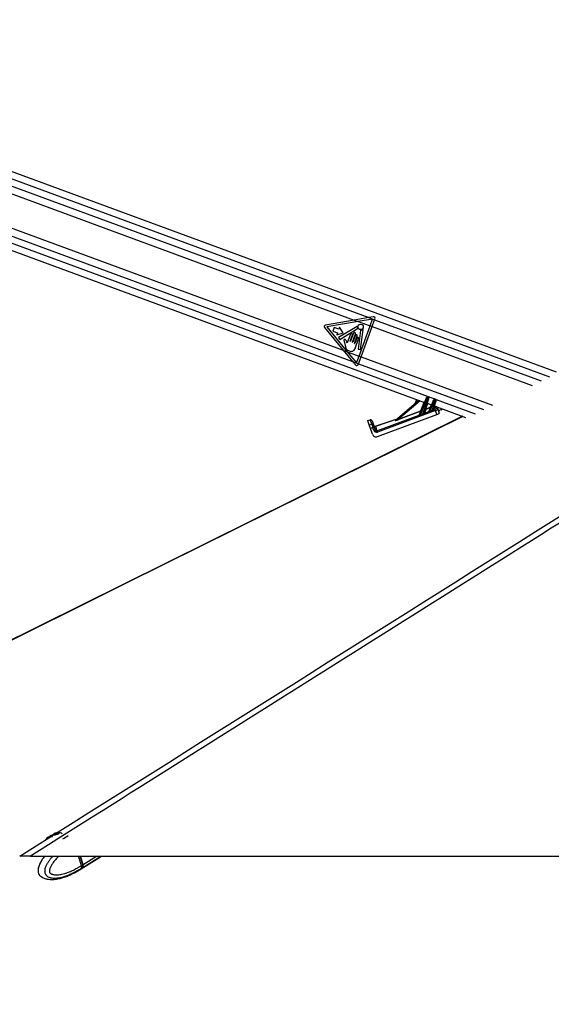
# Paper-space layout 'Surface Plate' of a CAD drawing. Header units: millimetres. Extents: x 2386 to 18395, y 1192 to 15955.
# Tile 14 of 48: x 4084 to 4892, y 5745 to 7240. Entities that reach past the tile are written whole.
import ezdxf

# ---------------------------------------------------------------- set-up
doc = ezdxf.new("R2010")
doc.units = ezdxf.units.MM
doc.layers.add('COMPONENT_GEOMETRY', color=7, linetype='Continuous')
doc.styles.add('SLDTEXTSTYLE1', font='TXT', dxfattribs={"width": 0.75})
doc.dimstyles.new('SLDDIMSTYLE0', dxfattribs={"dimtxt": 100, "dimasz": 6.604, "dimexe": 0, "dimexo": 0.0625, "dimgap": 25, "dimtad": 0, "dimtih": 1, "dimtoh": 1, "dimdec": 0, "dimlfac": 0.5, "dimrnd": 1e-09, "dimzin": 12, "dimdsep": 46, "dimtxsty": 'SLDTEXTSTYLE1', "dimsah": 1, "dimcen": 0.09, "dimadec": 0, "dimazin": 3, "dimtfac": 1, "dimtdec": 0, "dimtofl": 0, "dimtmove": 0, "dimatfit": 3, "dimfxl": 1, "dimfrac": 2, "dimtolj": 1, "dimtzin": 12, "dimarcsym": 0})

# ---------------------------------------------------------------- blocks, each defined once
blk = doc.blocks.new('_D_5')
at = {"layer": 'COMPONENT_GEOMETRY', "color": 7, "ltscale": 2}
for p, q in [((10064.6, 5970.3), (10176.2, 5970.3)), ((10169.9, 5970.3), (10169.9, 3818.7)), ((10169.9, 1508.3), (10169.9, 3659.9)), ((3457.9, 1508.3), (10176.2, 1508.3))]:
    blk.add_line(p, q, dxfattribs=at)
for points in [[(10169.9, 5970.3), (10168.8, 5963.7), (10170.9, 5963.7)], [(10169.9, 1508.3), (10170.9, 1514.9), (10168.8, 1514.9)]]:
    blk.add_solid(points, dxfattribs=at)
at = {"layer": 'COMPONENT_GEOMETRY', "color": 7, "ltscale": 2, "insert": (10022.1, 3788.8), "char_height": 100, "attachment_point": 1, "style": 'SLDTEXTSTYLE1'}
blk.add_mtext('2231', dxfattribs=at)

psp = doc.layouts.new('Surface Plate')

# ---------------------------------------------------------------- linework, layer by layer
at = {"color": 7, "linetype": 'Continuous', "lineweight": 25, "ltscale": 2}
for p, q in [((4899.9, 6704.87), (3444.06, 7240.25)), ((3412.07, 7132.68), (4699.41, 6659.27)), ((3782.57, 7082.11), (4592.57, 6784.24)), ((3772.91, 7033.64), (4575.83, 6738.37)), ((4614.52, 6788.06), (4592.57, 6784.24)), ((4621.25, 6789.22), (4614.52, 6788.06)), ((4614.52, 6788.06), (4623.5, 6784.75)), ((4547.41, 6772.68), (4575.83, 6738.37)), ((4592.57, 6784.24), (4548.87, 6776.64)), ((4598.65, 6782), (4550.81, 6773.68)), ((4550.81, 6773.68), (4581.89, 6736.14)), ((4562.1, 6772.98), (4560.05, 6767.38)), ((4568.98, 6770.45), (4562.1, 6772.98)), ((4596.68, 6774.61), (4568.8, 6757.94)), ((4570.12, 6773.54), (4568.98, 6770.45)), ((4575.87, 6764.74), (4570.12, 6773.54)), ((4592.57, 6784.24), (4598.65, 6782)), ((4620.42, 6785.79), (4598.65, 6782)), ((4598.65, 6782), (4616.6, 6775.4)), ((4599.75, 6729.58), (4616.6, 6775.4)), ((4602.79, 6728.45), (4619.65, 6774.28)), ((4616.6, 6775.4), (4620.42, 6785.79)), ((4616.6, 6775.4), (4619.65, 6774.28)), ((4619.65, 6774.28), (4623.5, 6784.75)), ((4623.5, 6784.75), (4623.95, 6785.99)), ((4560.05, 6767.38), (4566.92, 6764.85)), ((4566.92, 6764.85), (4565.78, 6761.76)), ((4565.78, 6761.76), (4575.87, 6764.74)), ((4568.8, 6757.94), (4570.72, 6754.71)), ((4570.72, 6754.71), (4597.57, 6771.23)), ((4586.67, 6762.74), (4581.79, 6749.5)), ((4586.42, 6752.14), (4589.88, 6761.56)), ((4591.32, 6764.22), (4586.82, 6751.99)), ((4590.03, 6750.81), (4594.53, 6763.04)), ((4594.27, 6761.08), (4590.43, 6750.66)), ((4592.95, 6748.83), (4597.08, 6760.05)), ((4601.97, 6768.53), (4598.25, 6739.79)), ((4602.09, 6739.29), (4606.02, 6769.66)), ((4577.69, 6750.3), (4578.71, 6745.47)), ((4596.37, 6756.89), (4593.35, 6748.68)), ((4593.79, 6741.19), (4599.19, 6755.85)), ((4575.83, 6738.37), (4589.99, 6721.27)), ((4575.83, 6738.37), (4581.89, 6736.14)), ((4581.89, 6736.14), (4595.93, 6719.19)), ((4581.89, 6736.14), (4599.75, 6729.58)), ((4595.93, 6719.19), (4599.75, 6729.58)), ((4598.25, 6739.79), (4602.09, 6739.29)), ((4598.94, 6717.98), (4602.79, 6728.45)), ((4599.75, 6729.58), (4602.79, 6728.45)), ((4589.99, 6721.27), (4598.94, 6717.98)), ((4589.99, 6721.27), (4594.33, 6716.04)), ((4598.49, 6716.75), (4598.94, 6717.98)), ((4654.69, 6631.77), (4690.54, 6662.53)), ((4687.3, 6663.72), (4684.99, 6657.77)), ((4691.6, 6640.13), (4702.16, 6666.01)), ((4703.1, 6665.67), (4692.56, 6639.83)), ((4696.89, 6641.59), (4704.62, 6665.11)), ((4705.56, 6664.77), (4698.55, 6643.46)), ((4702.16, 6666.01), (4702.34, 6666.46)), ((4703.61, 6667.02), (4703.1, 6665.67)), ((4704.62, 6665.11), (4703.1, 6665.67)), ((4703.28, 6657.85), (4710.09, 6655.34)), ((4703.61, 6667.02), (4705.1, 6666.48)), ((4704.62, 6665.11), (4705.1, 6666.48)), ((4705.71, 6665.22), (4705.56, 6664.77)), ((4706.12, 6645.62), (4713.51, 6663.73)), ((4714.45, 6663.38), (4707.25, 6645.73)), ((4710.66, 6647.08), (4715.85, 6662.87)), ((4716.79, 6662.52), (4712.22, 6648.62)), ((4713.51, 6663.73), (4713.69, 6664.18)), ((4713.96, 6653.92), (4761.71, 6636.36)), ((4714.96, 6664.74), (4714.45, 6663.38)), ((4715.85, 6662.87), (4714.45, 6663.38)), ((4714.96, 6664.74), (4716.34, 6664.23)), ((4715.85, 6662.87), (4716.34, 6664.23)), ((4716.94, 6662.98), (4716.79, 6662.52)), ((4756.75, 6638.18), (3409.28, 5970.31)), ((4626.97, 6615.86), (4691.32, 6639.87)), ((4715.96, 6647.06), (4627.63, 6614.1)), ((4627.95, 6607.19), (4718.1, 6640.83)), ((4659.94, 6633.75), (4693.6, 6646.31)), ((4693.76, 6645.87), (4660.1, 6633.31)), ((4691.31, 6639.86), (4691.32, 6639.87)), ((4691.32, 6639.87), (4693.76, 6645.87)), ((4693.76, 6645.87), (4693.6, 6646.31)), ((4699.19, 6642.81), (4705.84, 6645.29)), ((4701.1, 6648.61), (4699.2, 6642.84)), ((4700.93, 6649.05), (4708.09, 6651.72)), ((4701.1, 6648.61), (4700.93, 6649.05)), ((4708.25, 6651.28), (4701.1, 6648.61)), ((4705.83, 6645.34), (4708.25, 6651.28)), ((4708.25, 6651.28), (4708.09, 6651.72)), ((4712.75, 6647.87), (4715.3, 6648.82)), ((4715.96, 6647.06), (4715.3, 6648.82)), ((4718.1, 6640.83), (4715.96, 6647.06)), ((4717.06, 6649.86), (4716.21, 6652.34)), ((4718.78, 6651.14), (4719.64, 6648.66)), ((4719.64, 6648.66), (4721.63, 6642.9)), ((4724.05, 6648.13), (4726.56, 6649.28)), ((4613.02, 6631.63), (4616.8, 6632.93)), ((4613.25, 6630.96), (4613.02, 6631.63)), ((4617.03, 6632.26), (4613.25, 6630.96)), ((4615.28, 6625.07), (4613.25, 6630.96)), ((4615.28, 6625.07), (4619.06, 6626.37)), ((4617.11, 6619.76), (4615.28, 6625.07)), ((4617.03, 6632.26), (4616.8, 6632.93)), ((4619.06, 6626.37), (4617.03, 6632.26)), ((4619.34, 6631.69), (4619.56, 6631.06)), ((4619.56, 6631.06), (4621.59, 6625.17)), ((4621.59, 6625.17), (4622.81, 6621.63)), ((4624.48, 6622.91), (4657.73, 6634.38)), ((4654.54, 6631.69), (4655.61, 6632.61)), ((4660.1, 6633.31), (4659.94, 6633.75)), ((4620.89, 6621.06), (4617.11, 6619.76)), ((4620.13, 6610.99), (4617.11, 6619.76)), ((4622.42, 6616.64), (4620.89, 6621.06)), ((4622.81, 6621.63), (4624.34, 6617.2)), ((4624.63, 6622.64), (4626.97, 6615.86)), ((4627.63, 6614.1), (4626.97, 6615.86)), ((4136.57, 6003.17), (4137.54, 6004.44)), ((4138.83, 6003.06), (4136.57, 6003.17)), ((4137.54, 6004.44), (4140.78, 6005.59)), ((4137.96, 6003.11), (4137.54, 6004.44)), ((4142.06, 6004.22), (4138.83, 6003.06)), ((4140.78, 6005.59), (4143.04, 6005.48)), ((4141.3, 6003.94), (4140.78, 6005.59)), ((4143.04, 6005.48), (4142.06, 6004.22)), ((4100.46, 5970.28), (6553.74, 5970.28)), ((4177.91, 5956.05), (4173.45, 5970.28)), ((4180.26, 5957.59), (4176.29, 5970.28)), ((4180.5, 5957.66), (4176.55, 5970.28)), ((4177.72, 5951.02), (4208.53, 5970.28)), ((4175.13, 5949.4), (4177.33, 5950.78)), ((4177.63, 5951.61), (4177.5, 5951.52)), ((4179.71, 5952.91), (4177.63, 5951.61)), ((4177.91, 5956.05), (4177.92, 5956.04)), ((4177.92, 5956.04), (4180.11, 5957.42)), ((4119.06, 5937.63), (4118.56, 5937.84)), ((4159.94, 5941.37), (4158.37, 5940.85)), ((4166.64, 5944.6), (4162.61, 5942.66)), ((4166.43, 5945.1), (4167.47, 5944.99)), ((4167.4, 5945.06), (4174.82, 5949.22)), ((4167.5, 5945.01), (4167.47, 5944.99)), ((4175.13, 5949.4), (4174.82, 5949.21)), ((4174.83, 5949.22), (4175.13, 5949.4))]:
    psp.add_line(p, q, dxfattribs=at)
at = {"color": 8, "linetype": 'Continuous', "lineweight": 25, "ltscale": 2}
for p, q in [((3447.01, 7228.26), (4888.97, 6697.99)), ((3447.35, 7217.27), (4614.52, 6788.06)), ((3433.95, 7146.4), (4589.99, 6721.27)), ((3425.02, 7138.82), (4714.23, 6664.72)), ((4619.65, 6774.28), (4862.79, 6684.87)), ((4623.5, 6784.75), (4876.5, 6691.72)), ((4602.79, 6728.45), (4802.55, 6655)), ((4598.94, 6717.98), (4788.72, 6648.19)), ((4692.59, 6661.78), (4659.94, 6633.75)), ((4693.6, 6646.31), (4698.95, 6659.44)), ((4703.77, 6657.67), (4700.93, 6649.05)), ((4708.09, 6651.72), (4709.64, 6655.51)), ((4714.72, 6653.64), (4712.87, 6648)), ((4716.88, 6663.75), (4776.03, 6642)), ((4657.09, 6633.83), (4624.63, 6622.64)), ((4084.08, 5970.28), (4134.04, 6001.69)), ((4180.11, 5957.42), (4176.08, 5970.28)), ((4180.09, 5953.15), (4207.5, 5970.28)), ((4180.5, 5957.66), (4200.69, 5970.28))]:
    psp.add_line(p, q, dxfattribs=at)
at = {"color": 8, "linetype": 'Continuous', "lineweight": 25, "ltscale": 2, "flags": 128}
for points in [[(4757.33, 6637.97), (4467.91, 6494.51), (4245.92, 6384.47), (4023.92, 6274.43), (3579.92, 6054.36), (3410.3, 5970.28)], [(4175.13, 5949.4), (4175.97, 5949.99), (4177.5, 5951.52)], [(4180.26, 5957.59), (4180.26, 5957.59), (4180.26, 5957.55), (4180.23, 5957.51), (4180.18, 5957.46), (4180.11, 5957.42)]]:
    psp.add_lwpolyline(points, dxfattribs=at)
at = {"color": 7, "linetype": 'Continuous', "lineweight": 25, "ltscale": 2, "flags": 128}
for points in [[(4125.59, 5997.47), (4124.2, 5996.07), (4123.97, 5995.76)], [(4136.47, 6002.41), (4137.91, 6002.5), (4139.64, 6002.87), (4141.39, 6003.46), (4142.9, 6004.18), (4143.94, 6004.92), (4144.35, 6005.57), (4144.07, 6006.04), (4143.14, 6006.24), (4141.7, 6006.15), (4139.97, 6005.79), (4138.22, 6005.2), (4136.71, 6004.48), (4135.67, 6003.73), (4135.26, 6003.08), (4135.54, 6002.62), (4136.47, 6002.41)], [(4177.33, 5950.78), (4178.17, 5951.37), (4179.71, 5952.91)], [(4177.52, 5950.9), (4178.56, 5951.61), (4180.09, 5953.15)]]:
    psp.add_lwpolyline(points, dxfattribs=at)
at = {"color": 7, "linetype": 'Continuous', "lineweight": 25, "ltscale": 4}
psp.add_circle((4602.2, 6773.81), 4.08, dxfattribs=at)
for centre, radius, start, end in [((4621.67, 6786.83), 2.43, 339.80946, 99.86715), ((4549.29, 6774.24), 2.43, 99.86715, 219.63169), ((4596.89, 6774.26), 0.406, 355.1411, 120.87125), ((4602.2, 6773.81), 4.93, 175.1411, 204.68225), ((4588.27, 6762.15), 1.71, 339.80946, 159.80946), ((4592.92, 6763.63), 1.71, 339.80946, 159.80946), ((4595.67, 6760.57), 1.5, 339.80946, 159.80946), ((4597.78, 6756.37), 1.5, 339.80946, 159.80946), ((4597.36, 6771.58), 0.406, 301.60853, 24.68225), ((4602.37, 6768.48), 0.406, 91.84364, 172.62763), ((4602.2, 6773.81), 4.93, 271.84364, 309.84376), ((4605.62, 6769.71), 0.406, 352.62763, 129.84376), ((4586.62, 6752.07), 0.214, 159.80946, 339.80946), ((4590.23, 6750.74), 0.214, 159.80946, 339.80946), ((4593.15, 6748.75), 0.214, 159.80946, 339.80946), ((4596.2, 6717.59), 2.43, 219.63169, 339.80946), ((4700.16, 6659.11), 7.19, 65.82236, 73.79656), ((4703.27, 6666.08), 1, 69.80946, 157.80946), ((4702.61, 6658.21), 7.19, 65.82236, 73.79656), ((4704.76, 6665.54), 1, 341.80946, 69.80946), ((4711.51, 6656.83), 7.19, 65.82236, 73.79656), ((4714.62, 6663.8), 1, 69.80946, 157.80946), ((4713.85, 6655.97), 7.19, 65.82236, 73.79656), ((4715.99, 6663.29), 1, 341.80946, 69.80946), ((4691.16, 6640.31), 0.475, 288.05245, 337.57444), ((4691.16, 6640.33), 0.481, 288.63642, 337.63578), ((4708.59, 6646.38), 17.32, 202.24759, 203.20082), ((4695.05, 6649.56), 3.55, 245.89877, 253.72014), ((4693.61, 6646.33), 0.481, 288.63642, 337.63578), ((4712.29, 6647.8), 16.61, 201.98592, 203.07365), ((4699.03, 6643.29), 0.508, 165.02205, 287.74418), ((4699.03, 6643.31), 0.501, 163.0771, 289.61719), ((4700.93, 6649.08), 0.501, 163.0771, 289.61719), ((4701.94, 6652.53), 3.63, 245.74212, 253.87679), ((4705.68, 6645.8), 0.481, 288.63642, 337.63578), ((4705.65, 6645.77), 0.509, 291.55262, 336.803), ((4721.1, 6651.19), 14.89, 201.53304, 202.94464), ((4709.54, 6654.96), 3.55, 245.89877, 253.72014), ((4708.1, 6651.73), 0.481, 288.63642, 337.63578), ((4724.01, 6652.31), 14.33, 201.41243, 202.93497), ((4712.65, 6648.39), 0.533, 171.15523, 280.8258), ((4712.7, 6648.47), 0.501, 163.0771, 289.61719), ((4716.91, 6650.48), 1.99, 19.47997, 110.86185), ((4717.77, 6648), 1.99, 19.47997, 110.86185), ((4617.45, 6631.04), 2, 19.02327, 109.02327), ((4617.69, 6630.39), 1.98, 19.53828, 109.52918), ((4619.72, 6624.5), 1.98, 19.53828, 109.52918), ((4623.83, 6624.8), 2, 199.02327, 289.02327), ((4623.92, 6624.49), 1.99, 199.47997, 290.86185), ((4654.43, 6632.08), 0.403, 285.6314, 310.54217), ((4655.51, 6633), 0.403, 285.6314, 310.54217), ((4624.93, 6610.86), 10.97, 101.15143, 111.63519), ((4626.46, 6606.44), 10.97, 101.15143, 111.63519), ((4147.54, 5968.93), 36.01, 111.44861, 127.55484), ((4142.53, 5995.63), 10.63, 128.44741, 163.08828), ((4142.53, 5995.63), 10.63, 53.29104, 86.35079), ((4138.68, 6023.62), 29.08, 291.78816, 311.44583), ((4175.52, 5955.56), 4.96, 327.68813, 21.99579), ((4175.9, 5955.8), 4.96, 327.68813, 21.99579)]:
    psp.add_arc(centre, radius, start, end, dxfattribs=at)
at = {"color": 8, "linetype": 'Continuous', "lineweight": 25, "ltscale": 4}
psp.add_arc((4714.58, 6654.18), 0.511, 224.20153, 275.41738, dxfattribs=at)
for centre, major_axis, ratio, start_param, end_param in [((4727.45, 6656.53), (11.24, 4.21), 0.177897, 2.8705189, 3.1369368), ((4728.14, 6654.69), (9.35, 3.56), 0.2225987, 2.7969828, 3.13447)]:
    psp.add_ellipse(centre, major_axis=major_axis, ratio=ratio, start_param=start_param, end_param=end_param, dxfattribs=at)
at = {"color": 7, "linetype": 'Continuous', "lineweight": 25, "ltscale": 4}
for centre, major_axis, ratio, start_param, end_param in [((4776.91, 6669.69), (103.01, 38.37), 0.0227344, 2.4518242, 2.5216581), ((4776.91, 6669.71), (103.01, 38.38), 0.0181876, 2.4518193, 2.5216531), ((4697.23, 6642.62), (1.33, 0.88), 0.1413197, 6.0198681, 6.1050657), ((4697.4, 6642.16), (1.8, 0.71), 0.1362995, 6.0850685, 6.1702661), ((4707.75, 6646.07), (1.92, 0.76), 0.1279519, 3.0195311, 3.2135318), ((4707.57, 6646.53), (1.45, 0.96), 0.1251415, 2.9604894, 3.1544901), ((4776.91, 6669.69), (103.01, 38.37), 0.0227344, 2.2607813, 2.3049304), ((4776.91, 6669.71), (103.01, 38.38), 0.0181876, 2.2607764, 2.3049254), ((4710.89, 6647.78), (1.33, 0.88), 0.1413197, 5.7955305, 6.1050657), ((4711.07, 6647.32), (1.8, 0.71), 0.1362995, 5.8607309, 6.1702661), ((4715.19, 6649.16), (1.87, 0.7), 0.177897, 4.7065772, 6.2785295), ((4715.87, 6647.31), (3.76, 1.35), 0.0660033, 4.710393, 6.2823453), ((4717.88, 6641.5), (3.75, 1.4), 0.177897, 4.7065772, 6.2785295), ((4730.14, 6648.88), (9.37, 3.51), 0.177897, 2.2100101, 3.1369368), ((4620.98, 6620.8), (-1.96, 5.67), 0.0003891, 0.1882216, 1.5247934), ((4631, 6604.01), (-6.52, 18.91), 0.0141088, 6.1068705, 6.2831853), ((4661.37, 6634.26), (6.9, 2.67), 0.0588183, 2.9766642, 4.504268), ((4661.2, 6634.72), (6.58, 3.05), 0.0492954, 2.9686756, 4.4962794), ((4659.66, 6634.11), (4.09, 1.56), 0.0595806, 2.7223571, 2.9772863), ((4625.81, 6612.94), (-2.03, 5.8), 0.976801, 1.5664132, 3.1619593), ((4626.2, 6617.94), (-1.35, 3.87), 0.976801, 1.5664132, 3.1619593), ((4626.23, 6617.85), (-0.7, 2.01), 0.9409984, 1.5674146, 3.1629607)]:
    psp.add_ellipse(centre, major_axis=major_axis, ratio=ratio, start_param=start_param, end_param=end_param, dxfattribs=at)
at = {"color": 7, "linetype": 'Continuous', "lineweight": 25, "ltscale": 2}
for points, knots in [([(6036.8, 7188.78), (5945.54, 7131.22), (5694.35, 6972.78), (5122.33, 6612.89), (4568.08, 6264.31), (4174.01, 6016.52), (4100.46, 5970.28)], [0, 0, 0, 0, 0.1416012, 0.3897718, 0.8861157, 1, 1, 1, 1]), ([(4579.14, 6754.25), (4578.92, 6754.42), (4578.46, 6754.76), (4577.75, 6754.83), (4577.3, 6754.64), (4576.98, 6754.36), (4576.75, 6753.86), (4576.71, 6753.22), (4577.14, 6752.05), (4577.44, 6751.08), (4577.69, 6750.3)], [0, 0, 0, 0, 0.1271554, 0.2529983, 0.2998279, 0.3462887, 0.4421595, 0.5377662, 0.630468, 1, 1, 1, 1]), ([(4578.71, 6745.47), (4578.88, 6744.58), (4579.23, 6742.79), (4580.28, 6740.22), (4582.35, 6738.33), (4584.82, 6737.13), (4587.54, 6736.54), (4590.29, 6736.94), (4592.65, 6738.6), (4593.4, 6740.31), (4593.79, 6741.19)], [0, 0, 0, 0, 0.1246435, 0.2493499, 0.3728391, 0.4986448, 0.6230839, 0.7489764, 0.8689398, 1, 1, 1, 1]), ([(4581.03, 6751.48), (4580.78, 6752.1), (4580.35, 6753.16), (4579.5, 6753.93), (4579.14, 6754.25)], [0, 0, 0, 0, 0.5752438, 1, 1, 1, 1]), ([(4581.57, 6749.69), (4581.44, 6750.04), (4581.22, 6750.62), (4581.08, 6751.23), (4581.03, 6751.48)], [0, 0, 0, 0, 0.592397, 1, 1, 1, 1]), ([(4581.79, 6749.5), (4581.79, 6749.5), (4581.75, 6749.52), (4581.66, 6749.57), (4581.6, 6749.65), (4581.57, 6749.69)], [0, 0, 0, 0, 0.0150986, 0.4860099, 1, 1, 1, 1]), ([(4692.67, 6639.56), (4692.55, 6639.52), (4692.34, 6639.44), (4692.02, 6639.41), (4691.73, 6639.45), (4691.49, 6639.56), (4691.37, 6639.66), (4691.3, 6639.77), (4691.3, 6639.82), (4691.31, 6639.86)], [0, 0, 0, 0, 0.1677551, 0.3094261, 0.4421052, 0.5973632, 0.7692312, 0.8002226, 1, 1, 1, 1]), ([(4691.6, 6640.13), (4691.59, 6640.08), (4691.58, 6639.98), (4691.69, 6639.8), (4691.86, 6639.67), (4692, 6639.64), (4692.13, 6639.64), (4692.21, 6639.66), (4692.38, 6639.71), (4692.47, 6639.77), (4692.56, 6639.83)], [0, 0, 0, 0, 0.21586334, 0.42895582, 0.58025807, 0.68621624, 0.70109635, 0.81343163, 0.83198406, 1, 1, 1, 1]), ([(4696.89, 6641.59), (4697.06, 6641.72), (4697.54, 6642.11), (4698.01, 6642.71), (4698.36, 6643.16), (4698.49, 6643.35), (4698.53, 6643.41), (4698.54, 6643.42)], [0, 0, 0, 0, 0.2389524, 0.6746888, 0.8398778, 0.9571612, 1, 1, 1, 1]), ([(4699.19, 6642.81), (4699.17, 6642.8), (4699.13, 6642.75), (4698.96, 6642.59), (4698.49, 6642.22), (4697.85, 6641.71), (4697.24, 6641.41), (4697.01, 6641.3)], [0, 0, 0, 0, 0.0443469, 0.1614893, 0.3224146, 0.7494638, 1, 1, 1, 1]), ([(4707.39, 6645.39), (4707.27, 6645.34), (4707.02, 6645.26), (4706.63, 6645.18), (4706.25, 6645.18), (4705.96, 6645.24), (4705.88, 6645.27), (4705.84, 6645.29)], [0, 0, 0, 0, 0.1896653, 0.387972, 0.5975579, 0.804387, 1, 1, 1, 1]), ([(4706.12, 6645.56), (4706.15, 6645.54), (4706.19, 6645.51), (4706.32, 6645.47), (4706.46, 6645.45), (4706.57, 6645.45), (4706.76, 6645.49), (4706.98, 6645.57), (4707.16, 6645.67), (4707.25, 6645.73)], [0, 0, 0, 0, 0.204018, 0.3683635, 0.408955, 0.5625699, 0.6085277, 0.8027053, 1, 1, 1, 1]), ([(4710.66, 6647.08), (4710.84, 6647.21), (4711.26, 6647.53), (4711.71, 6648.02), (4712.02, 6648.35), (4712.1, 6648.45), (4712.12, 6648.48)], [0, 0, 0, 0, 0.2922663, 0.7286182, 0.93734, 1, 1, 1, 1]), ([(4712.75, 6647.87), (4712.72, 6647.85), (4712.61, 6647.77), (4712.21, 6647.49), (4711.59, 6647.08), (4711.04, 6646.83), (4710.81, 6646.72)], [0, 0, 0, 0, 0.0628274, 0.2676698, 0.6966282, 1, 1, 1, 1]), ([(4100.46, 5970.28), (4099.02, 5970.28), (4096.1, 5970.28), (4092.29, 5970.28), (4089.05, 5970.28), (4086.75, 5970.28), (4085.11, 5970.28), (4084.42, 5970.28), (4084.08, 5970.28)], [0, 0, 0, 0, 0.1826783, 0.3707298, 0.5475769, 0.7300427, 0.8641936, 1, 1, 1, 1]), ([(4122.03, 5970.28), (4121.23, 5969.3), (4119.53, 5967.24), (4117.21, 5963.77), (4115.16, 5960.04), (4113.7, 5956.54), (4112.72, 5953.46), (4112.09, 5950.76), (4111.88, 5948.16), (4112.09, 5945.68), (4112.7, 5943.55), (4113.69, 5941.7), (4114.92, 5940.3), (4116.31, 5939.07), (4117.33, 5938.49), (4117.89, 5938.18)], [0, 0, 0, 0, 0.1145863, 0.2426617, 0.3599886, 0.4704415, 0.548087, 0.6154482, 0.6818006, 0.7432189, 0.8010087, 0.8487247, 0.9013192, 0.9456638, 1, 1, 1, 1]), ([(4177.92, 5956.04), (4178, 5955.74), (4178.19, 5955.13), (4178.3, 5954.25), (4178.29, 5953.41), (4178.17, 5952.7), (4177.95, 5952.11), (4177.76, 5951.78), (4177.64, 5951.62), (4177.63, 5951.61)], [0, 0, 0, 0, 0.1727117, 0.3504341, 0.523145, 0.7008597, 0.8420721, 0.9859711, 1, 1, 1, 1]), ([(4179.79, 5952.98), (4179.95, 5953.2), (4180.33, 5953.75), (4180.45, 5954.49), (4180.53, 5954.93)], [0, 0, 0, 0, 0.3973019, 1, 1, 1, 1]), ([(4180.53, 5954.93), (4180.54, 5954.99), (4180.69, 5955.55), (4180.56, 5956.5), (4180.33, 5957.34), (4180.26, 5957.59)], [0, 0, 0, 0, 0.0828726, 0.7207485, 1, 1, 1, 1]), ([(4118.56, 5937.84), (4118.51, 5937.85), (4118.29, 5937.94), (4118.08, 5938.09), (4117.91, 5938.22)], [0, 0, 0, 0, 0.2033373, 1, 1, 1, 1]), ([(4118.58, 5937.88), (4118.98, 5937.66), (4120.19, 5937.01), (4122.35, 5936.28), (4124.62, 5935.68), (4126.52, 5935.32), (4129, 5934.97), (4132.43, 5934.78), (4136.35, 5934.95), (4140.25, 5935.4), (4144.62, 5936.2), (4150.29, 5937.72), (4155.05, 5939.26), (4157.86, 5940.54), (4158.39, 5940.78)], [0, 0, 0, 0, 0.02863687, 0.0875393, 0.14649806, 0.18228146, 0.21473437, 0.31440034, 0.41775221, 0.49631733, 0.60828465, 0.75950808, 0.954149, 1, 1, 1, 1]), ([(4159.94, 5941.37), (4160.09, 5941.44), (4160.38, 5941.58), (4160.83, 5941.8), (4161.29, 5942.02), (4161.72, 5942.24), (4162.13, 5942.44), (4162.42, 5942.57), (4162.57, 5942.64), (4162.61, 5942.66)], [0, 0, 0, 0, 0.157562, 0.3195134, 0.4771335, 0.6396864, 0.7911426, 0.947282, 1, 1, 1, 1]), ([(4166.64, 5944.6), (4166.84, 5944.7), (4167.23, 5944.89), (4167.51, 5945.01), (4167.5, 5945.01), (4167.49, 5945)], [0, 0, 0, 0, 0.3875346, 0.7743473, 1, 1, 1, 1]), ([(4167.19, 5944.87), (4167.12, 5944.83), (4166.97, 5944.76), (4166.76, 5944.65), (4166.64, 5944.6)], [0, 0, 0, 0, 0.4605297, 1, 1, 1, 1])]:
    psp.add_open_spline(points, degree=3, knots=knots, dxfattribs=at)
at = {"color": 8, "linetype": 'Continuous', "lineweight": 25, "ltscale": 2}
for points, knots in [([(4140.87, 6005.98), (4399.44, 6168.53), (4797.7, 6418.89), (5335.74, 6757.13), (5659.73, 6960.82), (5888.62, 7104.72), (5977.76, 7160.76), (6022.33, 7188.78)], [0, 0, 0, 0, 0.4124561, 0.6352609, 0.8580657, 0.9290328, 1, 1, 1, 1]), ([(4117.91, 5938.22), (4117.33, 5938.54), (4116.4, 5939.06), (4115.27, 5940.13), (4114.43, 5941.13), (4113.75, 5942.22), (4113.18, 5943.47), (4112.77, 5944.86), (4112.52, 5946.44), (4112.45, 5948.1), (4112.59, 5950.36), (4113.01, 5952.55), (4113.64, 5954.82), (4114.55, 5957.43), (4116.08, 5960.83), (4117.89, 5964.04), (4119.5, 5966.53), (4120.81, 5968.43), (4121.75, 5969.64), (4122.24, 5970.28)], [0, 0, 0, 0, 0.06636412, 0.10635285, 0.14282715, 0.1800656, 0.21201892, 0.24967398, 0.28864186, 0.32858864, 0.36951368, 0.45262631, 0.49385147, 0.54958969, 0.66878211, 0.7967633, 0.86164049, 0.92667778, 1, 1, 1, 1]), ([(4177.5, 5951.52), (4177.5, 5951.52), (4177.01, 5951.2), (4176.01, 5950.55), (4174.01, 5949.28), (4171.49, 5947.76), (4168.93, 5946.33), (4166.34, 5944.96), (4163.72, 5943.64), (4160.54, 5942.19), (4157.86, 5941.08), (4155.22, 5940.07), (4152.73, 5939.21), (4149.6, 5938.27), (4146.74, 5937.55), (4144.02, 5937.02), (4141.72, 5936.68), (4139.25, 5936.45), (4136.45, 5936.38), (4133.95, 5936.56), (4131.87, 5936.93), (4130.35, 5937.31), (4128.46, 5938), (4126.77, 5938.95), (4125.38, 5940.15), (4124.5, 5941.15), (4123.79, 5942.24), (4123.22, 5943.49), (4122.8, 5944.88), (4122.56, 5946.46), (4122.54, 5948.12), (4122.75, 5950.38), (4123.29, 5952.57), (4124.09, 5954.84), (4125.23, 5957.45), (4127.13, 5960.85), (4129.37, 5964.07), (4131.33, 5966.56), (4132.93, 5968.44), (4134.06, 5969.65), (4134.66, 5970.28)], [0, 0, 0, 0, 0.0000011, 0.0199265, 0.0398518, 0.0797457, 0.1196702, 0.1398424, 0.1802049, 0.2206345, 0.2611355, 0.2813994, 0.3200235, 0.3538818, 0.3974842, 0.425463, 0.4534993, 0.4815853, 0.5156856, 0.5557316, 0.5729818, 0.5927158, 0.6125613, 0.6453443, 0.6605496, 0.6744186, 0.6885781, 0.700728, 0.7150459, 0.729863, 0.7450524, 0.7606137, 0.7922163, 0.8078917, 0.8290856, 0.8744072, 0.9230707, 0.9477395, 0.9724693, 1, 1, 1, 1]), ([(4143.69, 5970.28), (4143.1, 5969.71), (4141.7, 5968.38), (4139.57, 5966.14), (4137.3, 5963.55), (4135.37, 5961.09), (4133.76, 5958.8), (4132.45, 5956.72), (4131.24, 5954.5), (4130.29, 5952.41), (4129.63, 5950.47), (4129.3, 5949.05), (4129.17, 5947.89), (4129.17, 5947.14), (4129.25, 5946.49), (4129.4, 5946), (4129.63, 5945.51), (4129.94, 5945.05), (4130.37, 5944.57), (4130.88, 5944.14), (4131.64, 5943.61), (4132.65, 5943.09), (4133.9, 5942.63), (4135.27, 5942.28), (4136.78, 5942.02), (4138.42, 5941.87), (4140.07, 5941.83), (4142.23, 5941.9), (4144.91, 5942.17), (4148.5, 5942.81), (4152.51, 5943.83), (4156.46, 5945.12), (4159.95, 5946.47), (4162.98, 5947.77), (4166, 5949.19), (4169.51, 5950.99), (4173.5, 5953.23), (4176.44, 5955.11), (4177.91, 5956.05)], [0, 0, 0, 0, 0.0290222, 0.0682137, 0.1076359, 0.1471728, 0.1738993, 0.200703, 0.2278726, 0.25527, 0.2730434, 0.2911113, 0.2994127, 0.3078759, 0.3133942, 0.3190997, 0.3237909, 0.3307479, 0.3378758, 0.3464221, 0.3550529, 0.3726914, 0.3898878, 0.407194, 0.4290633, 0.4510148, 0.4731478, 0.4953215, 0.5378127, 0.5804508, 0.6404652, 0.7006671, 0.742962, 0.7852985, 0.8277466, 0.8702272, 0.9350631, 1, 1, 1, 1])]:
    psp.add_open_spline(points, degree=3, knots=knots, dxfattribs=at)

# ---------------------------------------------------------------- dimensions: what is measured, and where the dimension line sits
at = {"layer": 'COMPONENT_GEOMETRY', "color": 7, "ltscale": 2}
dim = psp.add_linear_dim(base=(10169.86, 1508.27), p1=(10062.07, 5970.28), p2=(3455.37, 1508.27), angle=90, dimstyle='SLDDIMSTYLE0', dxfattribs=at)
dim.commit()
dim.dimension.update_dxf_attribs({"geometry": '_D_5', "text_midpoint": (10169.86, 3739.28), "dimtype": 160})

doc.saveas('drawing.dxf')
